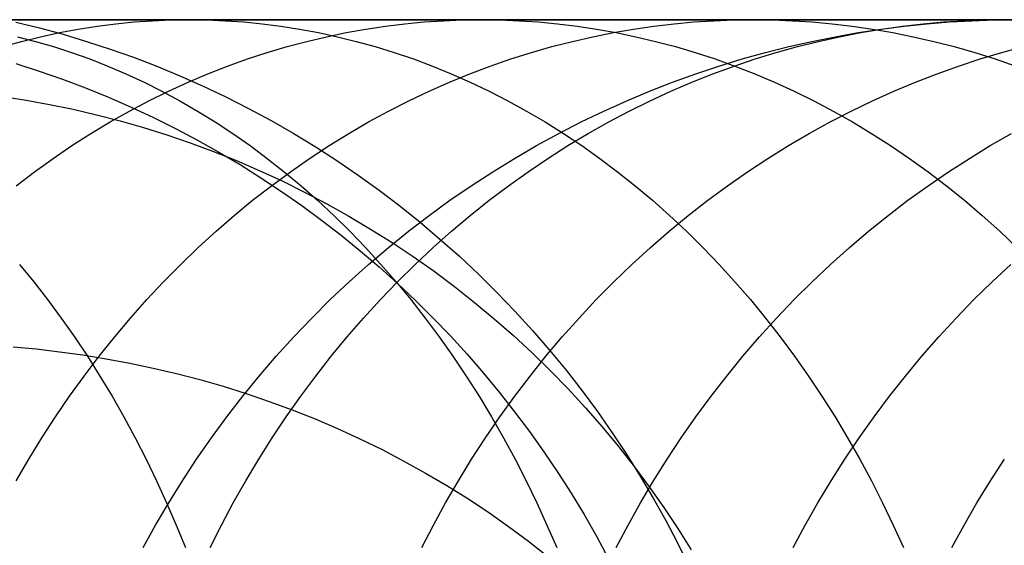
# Model space of a CAD drawing. Extents: x -10 to 451, y 0 to 260.
# Tile 54 of 61: x 399 to 414, y 170 to 178. Entities that reach past the tile are written whole.
import ezdxf

# ---------------------------------------------------------------- set-up
doc = ezdxf.new("R2010")
doc.units = 0
doc.layers.add('LIVELLO_04', color=200, linetype='CONTINUOUS')
doc.layers.add('PREDEFINITO', color=7, linetype='CONTINUOUS')

msp = doc.modelspace()

# ---------------------------------------------------------------- linework, layer by layer
at = {"layer": 'LIVELLO_04'}
for p, q in [((399.227, 177.803, 681.132), (399.588, 177.714, 681.092)), ((399.588, 177.714, 681.092), (399.949, 177.616, 681.053)), ((399.949, 177.616, 681.053), (400.309, 177.508, 681.014)), ((400.309, 177.508, 681.014), (400.669, 177.391, 680.975)), ((400.669, 177.391, 680.975), (401.027, 177.264, 680.936)), ((401.027, 177.264, 680.936), (401.384, 177.127, 680.897)), ((401.384, 177.127, 680.897), (401.739, 176.98, 680.858)), ((401.739, 176.98, 680.858), (402.092, 176.823, 680.82)), ((402.092, 176.823, 680.82), (402.443, 176.657, 680.782)), ((399.026, 176.665, 694.088), (399.385, 176.608, 694.036)), ((399.385, 176.608, 694.036), (399.743, 176.543, 693.983)), ((402.443, 176.657, 680.782), (402.79, 176.481, 680.745)), ((399.743, 176.543, 693.983), (400.103, 176.468, 693.927)), ((400.103, 176.468, 693.927), (400.462, 176.384, 693.87)), ((402.79, 176.481, 680.745), (403.134, 176.296, 680.708)), ((400.462, 176.384, 693.87), (400.822, 176.291, 693.81)), ((400.822, 176.291, 693.81), (401.18, 176.188, 693.749)), ((403.134, 176.296, 680.708), (403.474, 176.1, 680.671)), ((401.18, 176.188, 693.749), (401.538, 176.076, 693.686)), ((401.538, 176.076, 693.686), (401.895, 175.954, 693.622)), ((403.474, 176.1, 680.671), (403.81, 175.896, 680.635)), ((401.895, 175.954, 693.622), (402.25, 175.822, 693.556)), ((403.81, 175.896, 680.635), (404.142, 175.682, 680.599)), ((402.25, 175.822, 693.556), (402.603, 175.681, 693.488)), ((402.603, 175.681, 693.488), (402.954, 175.53, 693.418)), ((404.142, 175.682, 680.599), (404.469, 175.46, 680.564)), ((402.954, 175.53, 693.418), (403.302, 175.37, 693.347)), ((404.469, 175.46, 680.564), (404.791, 175.228, 680.529)), ((403.302, 175.37, 693.347), (403.647, 175.2, 693.275)), ((404.791, 175.228, 680.529), (405.107, 174.987, 680.495)), ((403.647, 175.2, 693.275), (403.988, 175.021, 693.201)), ((403.988, 175.021, 693.201), (404.326, 174.832, 693.126)), ((405.107, 174.987, 680.495), (405.417, 174.738, 680.462)), ((404.326, 174.832, 693.126), (404.659, 174.634, 693.049)), ((404.659, 174.634, 693.049), (404.988, 174.427, 692.971)), ((405.417, 174.738, 680.462), (405.721, 174.481, 680.429)), ((405.721, 174.481, 680.429), (406.019, 174.216, 680.397)), ((404.988, 174.427, 692.971), (405.312, 174.211, 692.892)), ((405.312, 174.211, 692.892), (405.63, 173.987, 692.812)), ((406.019, 174.216, 680.397), (406.309, 173.943, 680.366)), ((405.63, 173.987, 692.812), (405.943, 173.753, 692.731)), ((406.309, 173.943, 680.366), (406.593, 173.662, 680.336)), ((405.943, 173.753, 692.731), (406.25, 173.511, 692.648)), ((406.593, 173.662, 680.336), (406.869, 173.374, 680.306)), ((406.25, 173.511, 692.648), (406.551, 173.261, 692.565)), ((406.869, 173.374, 680.306), (407.138, 173.079, 680.278)), ((406.551, 173.261, 692.565), (406.845, 173.003, 692.482)), ((406.845, 173.003, 692.482), (407.132, 172.737, 692.397)), ((407.138, 173.079, 680.278), (407.399, 172.778, 680.25)), ((399.185, 172.829, 706.764), (399.54, 172.797, 706.708)), ((399.54, 172.797, 706.708), (399.896, 172.755, 706.648)), ((399.896, 172.755, 706.648), (400.253, 172.706, 706.584)), ((400.253, 172.706, 706.584), (400.611, 172.648, 706.517)), ((407.132, 172.737, 692.397), (407.412, 172.464, 692.312)), ((407.399, 172.778, 680.25), (407.652, 172.47, 680.223)), ((400.611, 172.648, 706.517), (400.969, 172.581, 706.446)), ((400.969, 172.581, 706.446), (401.328, 172.505, 706.372)), ((401.328, 172.505, 706.372), (401.686, 172.421, 706.294)), ((401.686, 172.421, 706.294), (402.043, 172.327, 706.212)), ((407.412, 172.464, 692.312), (407.684, 172.184, 692.226)), ((407.652, 172.47, 680.223), (407.896, 172.157, 680.197)), ((402.043, 172.327, 706.212), (402.399, 172.225, 706.127)), ((402.399, 172.225, 706.127), (402.754, 172.113, 706.039)), ((402.754, 172.113, 706.039), (403.107, 171.993, 705.946)), ((407.684, 172.184, 692.226), (407.949, 171.897, 692.14)), ((407.896, 172.157, 680.197), (408.132, 171.838, 680.173)), ((403.107, 171.993, 705.946), (403.458, 171.863, 705.851)), ((403.458, 171.863, 705.851), (403.807, 171.725, 705.751)), ((407.949, 171.897, 692.14), (408.205, 171.603, 692.054)), ((408.132, 171.838, 680.173), (408.359, 171.513, 680.149)), ((403.807, 171.725, 705.751), (404.153, 171.577, 705.649)), ((408.205, 171.603, 692.054), (408.454, 171.303, 691.967)), ((404.153, 171.577, 705.649), (404.495, 171.42, 705.543)), ((408.359, 171.513, 680.149), (408.578, 171.184, 680.126)), ((404.495, 171.42, 705.543), (404.834, 171.255, 705.434)), ((408.454, 171.303, 691.967), (408.694, 170.997, 691.88)), ((404.834, 171.255, 705.434), (405.169, 171.08, 705.322)), ((408.578, 171.184, 680.126), (408.787, 170.85, 680.104)), ((405.169, 171.08, 705.322), (405.5, 170.897, 705.206)), ((405.5, 170.897, 705.206), (405.826, 170.705, 705.088)), ((408.694, 170.997, 691.88), (408.926, 170.686, 691.793)), ((408.787, 170.85, 680.104), (408.988, 170.513, 680.083)), ((405.826, 170.705, 705.088), (406.147, 170.505, 704.966)), ((408.926, 170.686, 691.793), (409.149, 170.369, 691.706)), ((406.147, 170.505, 704.966), (406.462, 170.296, 704.842)), ((408.988, 170.513, 680.083), (409.179, 170.171, 680.063)), ((406.462, 170.296, 704.842), (406.772, 170.079, 704.716)), ((409.149, 170.369, 691.706), (409.363, 170.048, 691.619)), ((409.179, 170.171, 680.063), (409.361, 169.826, 680.044)), ((406.772, 170.079, 704.716), (407.075, 169.854, 704.586)), ((409.363, 170.048, 691.619), (409.568, 169.722, 691.532)), ((407.075, 169.854, 704.586), (407.373, 169.621, 704.455)), ((409.361, 169.826, 680.044), (409.534, 169.478, 680.026))]:
    msp.add_line(p, q, dxfattribs=at)
at = {"layer": 'PREDEFINITO'}
for p, q in [((435.247, 177.84, 863.862), (394.775, 177.84, 20.779)), ((397.084, 177.84, 1011.669), (399.524, 177.84, 1008.854)), ((399.524, 177.84, 1008.854), (401.877, 177.84, 1005.957)), ((400.755, 177.777, 1005.144), (401.038, 177.805, 1005.35)), ((401.038, 177.805, 1005.35), (401.32, 177.824, 1005.554)), ((401.32, 177.824, 1005.554), (401.6, 177.836, 1005.756)), ((401.6, 177.836, 1005.756), (401.877, 177.84, 1005.957)), ((401.877, 177.84, 1005.957), (404.159, 177.84, 1002.959)), ((401.877, 177.84, 1005.957), (402.154, 177.836, 1006.158)), ((402.154, 177.836, 1006.158), (402.433, 177.824, 1006.36)), ((402.433, 177.824, 1006.36), (402.715, 177.805, 1006.564)), ((402.715, 177.805, 1006.564), (402.999, 177.777, 1006.77)), ((404.159, 177.84, 1002.959), (406.353, 177.84, 999.882)), ((405.183, 177.777, 999.142), (405.479, 177.805, 999.329)), ((405.479, 177.805, 999.329), (405.773, 177.824, 999.515)), ((405.773, 177.824, 999.515), (406.064, 177.836, 999.7)), ((406.064, 177.836, 999.7), (406.353, 177.84, 999.882)), ((406.353, 177.84, 999.882), (408.48, 177.84, 996.697)), ((406.353, 177.84, 999.882), (406.642, 177.836, 1000.065)), ((406.642, 177.836, 1000.065), (406.933, 177.824, 1000.25)), ((406.933, 177.824, 1000.25), (407.227, 177.805, 1000.435)), ((407.227, 177.805, 1000.435), (407.523, 177.777, 1000.622)), ((408.48, 177.84, 996.697), (410.517, 177.84, 993.438)), ((409.305, 177.777, 992.772), (409.611, 177.805, 992.94)), ((409.611, 177.805, 992.94), (409.915, 177.824, 993.108)), ((409.915, 177.824, 993.108), (410.217, 177.836, 993.274)), ((410.217, 177.836, 993.274), (410.517, 177.84, 993.438)), ((410.517, 177.84, 993.438), (412.489, 177.84, 990.063)), ((410.517, 177.84, 993.438), (410.816, 177.836, 993.603)), ((410.816, 177.836, 993.603), (411.118, 177.824, 993.769)), ((411.118, 177.824, 993.769), (411.422, 177.805, 993.937)), ((411.422, 177.805, 993.937), (411.728, 177.777, 994.105)), ((412.489, 177.84, 990.063), (414.369, 177.84, 986.62)), ((413.121, 177.777, 986.026), (413.437, 177.805, 986.176)), ((413.178, 177.777, 432.826), (413.524, 177.805, 432.792)), ((413.437, 177.805, 986.176), (413.75, 177.824, 986.326)), ((413.524, 177.805, 432.792), (413.868, 177.824, 432.757)), ((413.75, 177.824, 986.326), (414.061, 177.836, 986.474)), ((413.868, 177.824, 432.757), (414.21, 177.836, 432.723)), ((414.061, 177.836, 986.474), (414.369, 177.84, 986.62)), ((414.21, 177.836, 432.723), (414.549, 177.84, 432.69)), ((399.605, 177.58, 1004.311), (399.894, 177.642, 1004.521)), ((399.894, 177.642, 1004.521), (400.182, 177.696, 1004.73)), ((400.182, 177.696, 1004.73), (400.469, 177.741, 1004.938)), ((400.469, 177.741, 1004.938), (400.755, 177.777, 1005.144)), ((402.999, 177.777, 1006.77), (403.284, 177.741, 1006.977)), ((403.284, 177.741, 1006.977), (403.571, 177.696, 1007.184)), ((403.571, 177.696, 1007.184), (403.859, 177.642, 1007.393)), ((403.859, 177.642, 1007.393), (404.149, 177.58, 1007.603)), ((403.984, 177.58, 998.384), (404.286, 177.642, 998.574)), ((404.286, 177.642, 998.574), (404.587, 177.696, 998.765)), ((404.587, 177.696, 998.765), (404.886, 177.741, 998.954)), ((404.886, 177.741, 998.954), (405.183, 177.777, 999.142)), ((407.523, 177.777, 1000.622), (407.82, 177.741, 1000.811)), ((407.82, 177.741, 1000.811), (408.119, 177.696, 1001)), ((408.063, 177.58, 992.088), (408.376, 177.642, 992.26)), ((408.119, 177.696, 1001), (408.42, 177.642, 1001.19)), ((408.376, 177.642, 992.26), (408.687, 177.696, 992.431)), ((408.42, 177.642, 1001.19), (408.722, 177.58, 1001.381)), ((408.687, 177.696, 992.431), (408.997, 177.741, 992.602)), ((408.997, 177.741, 992.602), (409.305, 177.777, 992.772)), ((411.728, 177.777, 994.105), (412.036, 177.741, 994.275)), ((411.772, 177.58, 432.966), (412.126, 177.642, 432.931)), ((411.842, 177.58, 985.417), (412.164, 177.642, 985.571)), ((412.036, 177.741, 994.275), (412.346, 177.696, 994.446)), ((412.126, 177.642, 432.931), (412.478, 177.696, 432.896)), ((412.164, 177.642, 985.571), (412.485, 177.696, 985.723)), ((412.346, 177.696, 994.446), (412.657, 177.642, 994.617)), ((412.478, 177.696, 432.896), (412.829, 177.741, 432.861)), ((412.485, 177.696, 985.723), (412.804, 177.741, 985.875)), ((412.657, 177.642, 994.617), (412.97, 177.58, 994.789)), ((412.804, 177.741, 985.875), (413.121, 177.777, 986.026)), ((412.829, 177.741, 432.861), (413.178, 177.777, 432.826)), ((399.024, 177.427, 1003.89), (399.314, 177.508, 1004.101)), ((399.249, 177.58, 1013.458), (399.525, 177.508, 1013.687)), ((399.314, 177.508, 1004.101), (399.605, 177.58, 1004.311)), ((399.525, 177.508, 1013.687), (399.802, 177.427, 1013.916)), ((403.379, 177.427, 998), (403.682, 177.508, 998.192)), ((403.682, 177.508, 998.192), (403.984, 177.58, 998.384)), ((404.149, 177.58, 1007.603), (404.439, 177.508, 1007.813)), ((404.439, 177.508, 1007.813), (404.73, 177.427, 1008.024)), ((407.436, 177.427, 991.742), (407.75, 177.508, 991.915)), ((407.75, 177.508, 991.915), (408.063, 177.58, 992.088)), ((408.722, 177.58, 1001.381), (409.024, 177.508, 1001.573)), ((409.024, 177.508, 1001.573), (409.327, 177.427, 1001.765)), ((411.062, 177.427, 433.036), (411.417, 177.508, 433.001)), ((411.196, 177.427, 985.11), (411.52, 177.508, 985.264)), ((411.417, 177.508, 433.001), (411.772, 177.58, 432.966)), ((411.52, 177.508, 985.264), (411.842, 177.58, 985.417)), ((412.97, 177.58, 994.789), (413.283, 177.508, 994.962)), ((413.283, 177.508, 994.962), (413.597, 177.427, 995.134)), ((399.802, 177.427, 1013.916), (400.08, 177.337, 1014.145)), ((400.08, 177.337, 1014.145), (400.357, 177.238, 1014.375)), ((402.771, 177.238, 997.616), (403.075, 177.337, 997.808)), ((403.075, 177.337, 997.808), (403.379, 177.427, 998)), ((404.73, 177.427, 1008.024), (405.021, 177.337, 1008.235)), ((405.021, 177.337, 1008.235), (405.313, 177.238, 1008.446)), ((406.807, 177.238, 991.396), (407.121, 177.337, 991.569)), ((407.121, 177.337, 991.569), (407.436, 177.427, 991.742)), ((409.327, 177.427, 1001.765), (409.631, 177.337, 1001.957)), ((409.631, 177.337, 1001.957), (409.935, 177.238, 1002.149)), ((410.35, 177.238, 433.107), (410.706, 177.337, 433.072)), ((410.548, 177.238, 984.801), (410.872, 177.337, 984.956)), ((410.706, 177.337, 433.072), (411.062, 177.427, 433.036)), ((410.872, 177.337, 984.956), (411.196, 177.427, 985.11)), ((413.597, 177.427, 995.134), (413.912, 177.337, 995.308)), ((413.912, 177.337, 995.308), (414.226, 177.238, 995.481)), ((413.995, 177.238, 977.824), (414.327, 177.337, 977.96)), ((414.327, 177.337, 977.96), (414.659, 177.427, 978.095)), ((400.357, 177.238, 1014.375), (400.635, 177.129, 1014.604)), ((402.468, 177.129, 997.424), (402.771, 177.238, 997.616)), ((405.313, 177.238, 1008.446), (405.604, 177.129, 1008.657)), ((406.492, 177.129, 991.223), (406.807, 177.238, 991.396)), ((409.935, 177.238, 1002.149), (410.238, 177.129, 1002.341)), ((409.994, 177.129, 433.143), (410.35, 177.238, 433.107)), ((410.225, 177.129, 984.647), (410.548, 177.238, 984.801)), ((413.664, 177.129, 977.689), (413.995, 177.238, 977.824)), ((414.226, 177.238, 995.481), (414.541, 177.129, 995.654)), ((399.225, 177.169, 20.779), (399.583, 177.053, 20.779)), ((399.583, 177.053, 20.779), (399.939, 176.929, 20.779)), ((400.635, 177.129, 1014.604), (400.911, 177.01, 1014.833)), ((402.165, 177.01, 997.232), (402.468, 177.129, 997.424)), ((405.604, 177.129, 1008.657), (405.894, 177.01, 1008.867)), ((406.178, 177.01, 991.05), (406.492, 177.129, 991.223)), ((409.639, 177.01, 433.178), (409.994, 177.129, 433.143)), ((409.901, 177.01, 984.493), (410.225, 177.129, 984.647)), ((410.238, 177.129, 1002.341), (410.541, 177.01, 1002.533)), ((413.333, 177.01, 977.554), (413.664, 177.129, 977.689)), ((399.939, 176.929, 20.779), (400.293, 176.795, 20.779)), ((400.911, 177.01, 1014.833), (401.188, 176.882, 1015.061)), ((401.188, 176.882, 1015.061), (401.463, 176.745, 1015.289)), ((401.562, 176.745, 996.85), (401.863, 176.882, 997.041)), ((401.863, 176.882, 997.041), (402.165, 177.01, 997.232)), ((405.554, 176.745, 990.706), (405.865, 176.882, 990.878)), ((405.865, 176.882, 990.878), (406.178, 177.01, 991.05)), ((405.894, 177.01, 1008.867), (406.184, 176.882, 1009.077)), ((406.184, 176.882, 1009.077), (406.473, 176.745, 1009.286)), ((408.931, 176.745, 433.248), (409.284, 176.882, 433.213)), ((409.258, 176.745, 984.187), (409.579, 176.882, 984.34)), ((409.284, 176.882, 433.213), (409.639, 177.01, 433.178)), ((409.579, 176.882, 984.34), (409.901, 177.01, 984.493)), ((410.541, 177.01, 1002.533), (410.843, 176.882, 1002.724)), ((410.843, 176.882, 1002.724), (411.144, 176.745, 1002.914)), ((412.673, 176.745, 977.284), (413.002, 176.882, 977.419)), ((413.002, 176.882, 977.419), (413.333, 177.01, 977.554)), ((400.293, 176.795, 20.779), (400.643, 176.653, 20.779)), ((401.262, 176.597, 996.661), (401.562, 176.745, 996.85)), ((401.463, 176.745, 1015.289), (401.737, 176.597, 1015.515)), ((405.243, 176.597, 990.536), (405.554, 176.745, 990.706)), ((406.473, 176.745, 1009.286), (406.761, 176.597, 1009.495)), ((408.58, 176.597, 433.283), (408.931, 176.745, 433.248)), ((408.938, 176.597, 984.035), (409.258, 176.745, 984.187)), ((411.144, 176.745, 1002.914), (411.444, 176.597, 1003.104)), ((412.346, 176.597, 977.151), (412.673, 176.745, 977.284)), ((400.643, 176.653, 20.779), (400.99, 176.501, 20.779)), ((400.964, 176.44, 996.472), (401.262, 176.597, 996.661)), ((401.737, 176.597, 1015.515), (402.009, 176.44, 1015.74)), ((404.935, 176.44, 990.366), (405.243, 176.597, 990.536)), ((406.761, 176.597, 1009.495), (407.046, 176.44, 1009.702)), ((408.231, 176.44, 433.318), (408.58, 176.597, 433.283)), ((408.62, 176.44, 983.884), (408.938, 176.597, 984.035)), ((411.444, 176.597, 1003.104), (411.742, 176.44, 1003.293)), ((412.02, 176.44, 977.018), (412.346, 176.597, 977.151)), ((400.668, 176.274, 996.285), (400.964, 176.44, 996.472)), ((400.99, 176.501, 20.779), (401.333, 176.342, 20.779)), ((402.009, 176.44, 1015.74), (402.279, 176.274, 1015.964)), ((404.628, 176.274, 990.197), (404.935, 176.44, 990.366)), ((407.046, 176.44, 1009.702), (407.33, 176.274, 1009.907)), ((407.884, 176.274, 433.352), (408.231, 176.44, 433.318)), ((408.305, 176.274, 983.733), (408.62, 176.44, 983.884)), ((411.696, 176.274, 976.886), (412.02, 176.44, 977.018)), ((411.742, 176.44, 1003.293), (412.038, 176.274, 1003.48)), ((401.333, 176.342, 20.779), (401.671, 176.173, 20.779)), ((400.374, 176.097, 996.099), (400.668, 176.274, 996.285)), ((401.671, 176.173, 20.779), (402.005, 175.997, 20.779)), ((402.279, 176.274, 1015.964), (402.547, 176.097, 1016.186)), ((404.324, 176.097, 990.03), (404.628, 176.274, 990.197)), ((407.33, 176.274, 1009.907), (407.612, 176.097, 1010.111)), ((407.54, 176.097, 433.387), (407.884, 176.274, 433.352)), ((407.991, 176.097, 983.584), (408.305, 176.274, 983.733)), ((411.376, 176.097, 976.755), (411.696, 176.274, 976.886)), ((412.038, 176.274, 1003.48), (412.331, 176.097, 1003.666)), ((400.084, 175.911, 995.915), (400.374, 176.097, 996.099)), ((402.005, 175.997, 20.779), (402.334, 175.813, 20.779)), ((402.547, 176.097, 1016.186), (402.813, 175.911, 1016.406)), ((404.023, 175.911, 989.864), (404.324, 176.097, 990.03)), ((407.199, 175.911, 433.42), (407.54, 176.097, 433.387)), ((407.612, 176.097, 1010.111), (407.891, 175.911, 1010.313)), ((407.681, 175.911, 983.436), (407.991, 176.097, 983.584)), ((411.058, 175.911, 976.625), (411.376, 176.097, 976.755)), ((412.331, 176.097, 1003.666), (412.622, 175.911, 1003.85)), ((414.149, 175.911, 969.423), (414.473, 176.097, 969.535)), ((399.796, 175.716, 995.733), (400.084, 175.911, 995.915)), ((402.813, 175.911, 1016.406), (403.076, 175.716, 1016.623)), ((403.724, 175.716, 989.7), (404.023, 175.911, 989.864)), ((406.861, 175.716, 433.454), (407.199, 175.911, 433.42)), ((407.374, 175.716, 983.29), (407.681, 175.911, 983.436)), ((407.891, 175.911, 1010.313), (408.167, 175.716, 1010.514)), ((410.743, 175.716, 976.496), (411.058, 175.911, 976.625)), ((412.622, 175.911, 1003.85), (412.91, 175.716, 1004.032)), ((413.828, 175.716, 969.311), (414.149, 175.911, 969.423)), ((399.511, 175.511, 995.553), (399.796, 175.716, 995.733)), ((402.334, 175.813, 20.779), (402.659, 175.62, 20.779)), ((403.076, 175.716, 1016.623), (403.336, 175.511, 1016.838)), ((403.43, 175.511, 989.537), (403.724, 175.716, 989.7)), ((406.528, 175.511, 433.487), (406.861, 175.716, 433.454)), ((407.07, 175.511, 983.146), (407.374, 175.716, 983.29)), ((408.167, 175.716, 1010.514), (408.44, 175.511, 1010.711)), ((410.432, 175.511, 976.369), (410.743, 175.716, 976.496)), ((412.91, 175.716, 1004.032), (413.195, 175.511, 1004.212)), ((413.511, 175.511, 969.201), (413.828, 175.716, 969.311)), ((402.659, 175.62, 20.779), (402.979, 175.419, 20.779)), ((399.23, 175.297, 995.375), (399.511, 175.511, 995.553)), ((402.979, 175.419, 20.779), (403.294, 175.211, 20.779)), ((403.139, 175.297, 989.377), (403.43, 175.511, 989.537)), ((403.336, 175.511, 1016.838), (403.593, 175.297, 1017.051)), ((406.198, 175.297, 433.52), (406.528, 175.511, 433.487)), ((406.771, 175.297, 983.003), (407.07, 175.511, 983.146)), ((408.44, 175.511, 1010.711), (408.71, 175.297, 1010.907)), ((410.125, 175.297, 976.244), (410.432, 175.511, 976.369)), ((413.195, 175.511, 1004.212), (413.476, 175.297, 1004.39)), ((413.197, 175.297, 969.093), (413.511, 175.511, 969.201)), ((402.852, 175.074, 989.219), (403.139, 175.297, 989.377)), ((403.593, 175.297, 1017.051), (403.846, 175.074, 1017.26)), ((405.873, 175.074, 433.552), (406.198, 175.297, 433.52)), ((406.475, 175.074, 982.862), (406.771, 175.297, 983.003)), ((408.71, 175.297, 1010.907), (408.975, 175.074, 1011.099)), ((409.822, 175.074, 976.12), (410.125, 175.297, 976.244)), ((412.888, 175.074, 968.986), (413.197, 175.297, 969.093)), ((413.476, 175.297, 1004.39), (413.753, 175.074, 1004.565)), ((402.569, 174.842, 989.064), (402.852, 175.074, 989.219)), ((403.294, 175.211, 20.779), (403.604, 174.995, 20.779)), ((403.846, 175.074, 1017.26), (404.096, 174.842, 1017.466)), ((405.553, 174.842, 433.584), (405.873, 175.074, 433.552)), ((406.184, 174.842, 982.724), (406.475, 175.074, 982.862)), ((408.975, 175.074, 1011.099), (409.237, 174.842, 1011.289)), ((409.524, 174.842, 975.998), (409.822, 175.074, 976.12)), ((412.584, 174.842, 968.88), (412.888, 175.074, 968.986)), ((413.753, 175.074, 1004.565), (414.026, 174.842, 1004.738)), ((403.604, 174.995, 20.779), (403.908, 174.771, 20.779)), ((402.291, 174.601, 988.911), (402.569, 174.842, 989.064)), ((403.908, 174.771, 20.779), (404.208, 174.539, 20.779)), ((404.096, 174.842, 1017.466), (404.341, 174.601, 1017.669)), ((405.239, 174.601, 433.615), (405.553, 174.842, 433.584)), ((405.898, 174.601, 982.588), (406.184, 174.842, 982.724)), ((409.231, 174.601, 975.879), (409.524, 174.842, 975.998)), ((409.237, 174.842, 1011.289), (409.494, 174.601, 1011.475)), ((412.285, 174.601, 968.777), (412.584, 174.842, 968.88)), ((414.026, 174.842, 1004.738), (414.294, 174.601, 1004.907)), ((402.018, 174.351, 988.76), (402.291, 174.601, 988.911)), ((404.208, 174.539, 20.779), (404.501, 174.3, 20.779)), ((404.341, 174.601, 1017.669), (404.581, 174.351, 1017.868)), ((404.93, 174.351, 433.646), (405.239, 174.601, 433.615)), ((405.617, 174.351, 982.454), (405.898, 174.601, 982.588)), ((408.943, 174.351, 975.761), (409.231, 174.601, 975.879)), ((409.494, 174.601, 1011.475), (409.747, 174.351, 1011.658)), ((411.991, 174.351, 968.675), (412.285, 174.601, 968.777)), ((414.294, 174.601, 1004.907), (414.557, 174.351, 1005.074)), ((401.751, 174.093, 988.613), (402.018, 174.351, 988.76)), ((404.581, 174.351, 1017.868), (404.817, 174.093, 1018.063)), ((404.627, 174.093, 433.676), (404.93, 174.351, 433.646)), ((405.341, 174.093, 982.323), (405.617, 174.351, 982.454)), ((408.66, 174.093, 975.646), (408.943, 174.351, 975.761)), ((409.747, 174.351, 1011.658), (409.995, 174.093, 1011.838)), ((411.703, 174.093, 968.575), (411.991, 174.351, 968.675)), ((404.501, 174.3, 20.779), (404.789, 174.054, 20.779)), ((399.28, 174.093, 1023.912), (399.499, 173.827, 1024.118)), ((401.489, 173.827, 988.469), (401.751, 174.093, 988.613)), ((404.331, 173.827, 433.706), (404.627, 174.093, 433.676)), ((404.789, 174.054, 20.779), (405.071, 173.8, 20.779)), ((404.817, 174.093, 1018.063), (405.049, 173.827, 1018.254)), ((405.072, 173.827, 982.194), (405.341, 174.093, 982.323)), ((408.384, 173.827, 975.533), (408.66, 174.093, 975.646)), ((409.995, 174.093, 1011.838), (410.238, 173.827, 1012.013)), ((411.421, 173.827, 968.477), (411.703, 174.093, 968.575)), ((414.179, 173.827, 961.023), (414.465, 174.093, 961.106)), ((399.499, 173.827, 1024.118), (399.712, 173.553, 1024.32)), ((401.233, 173.553, 988.328), (401.489, 173.827, 988.469)), ((404.041, 173.553, 433.734), (404.331, 173.827, 433.706)), ((404.808, 173.553, 982.069), (405.072, 173.827, 982.194)), ((405.049, 173.827, 1018.254), (405.275, 173.553, 1018.441)), ((405.071, 173.8, 20.779), (405.348, 173.539, 20.779)), ((408.114, 173.553, 975.423), (408.384, 173.827, 975.533)), ((410.238, 173.827, 1012.013), (410.475, 173.553, 1012.185)), ((411.146, 173.553, 968.382), (411.421, 173.827, 968.477)), ((413.899, 173.553, 960.942), (414.179, 173.827, 961.023)), ((399.712, 173.553, 1024.32), (399.921, 173.271, 1024.516)), ((400.983, 173.271, 988.19), (401.233, 173.553, 988.328)), ((403.758, 173.271, 433.763), (404.041, 173.553, 433.734)), ((404.55, 173.271, 981.946), (404.808, 173.553, 982.069)), ((405.275, 173.553, 1018.441), (405.495, 173.271, 1018.623)), ((405.348, 173.539, 20.779), (405.618, 173.271, 20.779)), ((407.85, 173.271, 975.315), (408.114, 173.553, 975.423)), ((410.475, 173.553, 1012.185), (410.706, 173.271, 1012.353)), ((410.877, 173.271, 968.289), (411.146, 173.553, 968.382)), ((413.625, 173.271, 960.863), (413.899, 173.553, 960.942)), ((399.921, 173.271, 1024.516), (400.124, 172.982, 1024.707)), ((400.739, 172.982, 988.056), (400.983, 173.271, 988.19)), ((403.482, 172.982, 433.79), (403.758, 173.271, 433.763)), ((404.299, 172.982, 981.827), (404.55, 173.271, 981.946)), ((405.495, 173.271, 1018.623), (405.71, 172.982, 1018.801)), ((405.618, 173.271, 20.779), (405.881, 172.996, 20.779)), ((407.593, 172.982, 975.21), (407.85, 173.271, 975.315)), ((410.614, 172.982, 968.198), (410.877, 173.271, 968.289)), ((410.706, 173.271, 1012.353), (410.932, 172.982, 1012.516)), ((413.359, 172.982, 960.785), (413.625, 173.271, 960.863)), ((400.124, 172.982, 1024.707), (400.321, 172.685, 1024.894)), ((400.502, 172.685, 987.926), (400.739, 172.982, 988.056)), ((403.214, 172.685, 433.817), (403.482, 172.982, 433.79)), ((404.055, 172.685, 981.711), (404.299, 172.982, 981.827)), ((405.71, 172.982, 1018.801), (405.919, 172.685, 1018.974)), ((405.881, 172.996, 20.779), (406.138, 172.715, 20.779)), ((407.343, 172.685, 975.108), (407.593, 172.982, 975.21)), ((410.359, 172.685, 968.109), (410.614, 172.982, 968.198)), ((410.932, 172.982, 1012.516), (411.151, 172.685, 1012.675)), ((413.1, 172.685, 960.71), (413.359, 172.982, 960.785)), ((400.272, 172.382, 987.799), (400.502, 172.685, 987.926)), ((400.321, 172.685, 1024.894), (400.513, 172.382, 1025.075)), ((402.954, 172.382, 433.842), (403.214, 172.685, 433.817)), ((403.818, 172.382, 981.598), (404.055, 172.685, 981.711)), ((405.919, 172.685, 1018.974), (406.122, 172.382, 1019.141)), ((406.138, 172.715, 20.779), (406.387, 172.428, 20.779)), ((407.1, 172.382, 975.009), (407.343, 172.685, 975.108)), ((410.112, 172.382, 968.024), (410.359, 172.685, 968.109)), ((411.151, 172.685, 1012.675), (411.364, 172.382, 1012.829)), ((412.848, 172.382, 960.637), (413.1, 172.685, 960.71)), ((400.049, 172.073, 987.676), (400.272, 172.382, 987.799)), ((400.513, 172.382, 1025.075), (400.699, 172.073, 1025.25)), ((402.701, 172.073, 433.868), (402.954, 172.382, 433.842)), ((403.589, 172.073, 981.488), (403.818, 172.382, 981.598)), ((406.122, 172.382, 1019.141), (406.319, 172.073, 1019.304)), ((406.387, 172.428, 20.779), (406.629, 172.135, 20.779)), ((406.865, 172.073, 974.912), (407.1, 172.382, 975.009)), ((409.872, 172.073, 967.94), (410.112, 172.382, 968.024)), ((411.364, 172.382, 1012.829), (411.571, 172.073, 1012.979)), ((412.604, 172.073, 960.567), (412.848, 172.382, 960.637)), ((399.833, 171.757, 987.558), (400.049, 172.073, 987.676)), ((400.699, 172.073, 1025.25), (400.879, 171.757, 1025.419)), ((402.457, 171.757, 433.892), (402.701, 172.073, 433.868)), ((403.367, 171.757, 981.383), (403.589, 172.073, 981.488)), ((406.319, 172.073, 1019.304), (406.509, 171.757, 1019.462)), ((406.629, 172.135, 20.779), (406.864, 171.836, 20.779)), ((406.637, 171.757, 974.82), (406.865, 172.073, 974.912)), ((409.639, 171.757, 967.86), (409.872, 172.073, 967.94)), ((411.571, 172.073, 1012.979), (411.771, 171.757, 1013.124)), ((412.368, 171.757, 960.498), (412.604, 172.073, 960.567)), ((399.625, 171.435, 987.443), (399.833, 171.757, 987.558)), ((400.879, 171.757, 1025.419), (401.053, 171.435, 1025.583)), ((402.221, 171.435, 433.915), (402.457, 171.757, 433.892)), ((403.152, 171.435, 981.281), (403.367, 171.757, 981.383)), ((406.417, 171.435, 974.73), (406.637, 171.757, 974.82)), ((406.509, 171.757, 1019.462), (406.693, 171.435, 1019.613)), ((406.864, 171.836, 20.779), (407.092, 171.532, 20.779)), ((409.415, 171.435, 967.782), (409.639, 171.757, 967.86)), ((411.771, 171.757, 1013.124), (411.964, 171.435, 1013.264)), ((412.141, 171.435, 960.432), (412.368, 171.757, 960.498)), ((407.092, 171.532, 20.779), (407.312, 171.222, 20.779)), ((399.424, 171.108, 987.332), (399.625, 171.435, 987.443)), ((401.053, 171.435, 1025.583), (401.22, 171.108, 1025.741)), ((401.994, 171.108, 433.938), (402.221, 171.435, 433.915)), ((402.945, 171.108, 981.182), (403.152, 171.435, 981.281)), ((406.205, 171.108, 974.643), (406.417, 171.435, 974.73)), ((406.693, 171.435, 1019.613), (406.87, 171.108, 1019.76)), ((409.199, 171.108, 967.707), (409.415, 171.435, 967.782)), ((411.921, 171.108, 960.369), (412.141, 171.435, 960.432)), ((411.964, 171.435, 1013.264), (412.149, 171.108, 1013.398)), ((407.312, 171.222, 20.779), (407.524, 170.907, 20.779)), ((399.232, 170.776, 987.226), (399.424, 171.108, 987.332)), ((401.22, 171.108, 1025.741), (401.381, 170.776, 1025.892)), ((401.776, 170.776, 433.96), (401.994, 171.108, 433.938)), ((402.747, 170.776, 981.088), (402.945, 171.108, 981.182)), ((406.002, 170.776, 974.56), (406.205, 171.108, 974.643)), ((406.87, 171.108, 1019.76), (407.04, 170.776, 1019.901)), ((408.992, 170.776, 967.636), (409.199, 171.108, 967.707)), ((411.71, 170.776, 960.308), (411.921, 171.108, 960.369)), ((412.149, 171.108, 1013.398), (412.328, 170.776, 1013.528)), ((414.15, 170.776, 952.573), (414.364, 171.108, 952.624)), ((407.524, 170.907, 20.779), (407.729, 170.586, 20.779)), ((401.381, 170.776, 1025.892), (401.535, 170.44, 1026.038)), ((401.566, 170.44, 433.98), (401.776, 170.776, 433.96)), ((402.556, 170.44, 980.997), (402.747, 170.776, 981.088)), ((405.806, 170.44, 974.48), (406.002, 170.776, 974.56)), ((407.04, 170.776, 1019.901), (407.203, 170.44, 1020.036)), ((408.792, 170.44, 967.567), (408.992, 170.776, 967.636)), ((411.508, 170.44, 960.249), (411.71, 170.776, 960.308)), ((412.328, 170.776, 1013.528), (412.499, 170.44, 1013.652)), ((413.945, 170.44, 952.525), (414.15, 170.776, 952.573)), ((407.729, 170.586, 20.779), (407.927, 170.261, 20.779)), ((401.366, 170.099, 434), (401.566, 170.44, 433.98)), ((401.535, 170.44, 1026.038), (401.683, 170.099, 1026.177)), ((402.374, 170.099, 980.91), (402.556, 170.44, 980.997)), ((405.62, 170.099, 974.404), (405.806, 170.44, 974.48)), ((407.203, 170.44, 1020.036), (407.359, 170.099, 1020.165)), ((408.602, 170.099, 967.501), (408.792, 170.44, 967.567)), ((411.314, 170.099, 960.193), (411.508, 170.44, 960.249)), ((412.499, 170.44, 1013.652), (412.663, 170.099, 1013.77)), ((413.749, 170.099, 952.478), (413.945, 170.44, 952.525)), ((407.927, 170.261, 20.779), (408.116, 169.931, 20.779)), ((401.175, 169.754, 434.019), (401.366, 170.099, 434)), ((401.683, 170.099, 1026.177), (401.824, 169.754, 1026.31)), ((402.2, 169.754, 980.827), (402.374, 170.099, 980.91)), ((405.441, 169.754, 974.331), (405.62, 170.099, 974.404)), ((407.359, 170.099, 1020.165), (407.508, 169.754, 1020.288)), ((408.42, 169.754, 967.438), (408.602, 170.099, 967.501)), ((411.13, 169.754, 960.139), (411.314, 170.099, 960.193)), ((412.663, 170.099, 1013.77), (412.82, 169.754, 1013.884)), ((413.562, 169.754, 952.434), (413.749, 170.099, 952.478)), ((408.116, 169.931, 20.779), (408.297, 169.595, 20.779))]:
    msp.add_line(p, q, dxfattribs=at)

doc.saveas('drawing.dxf')
